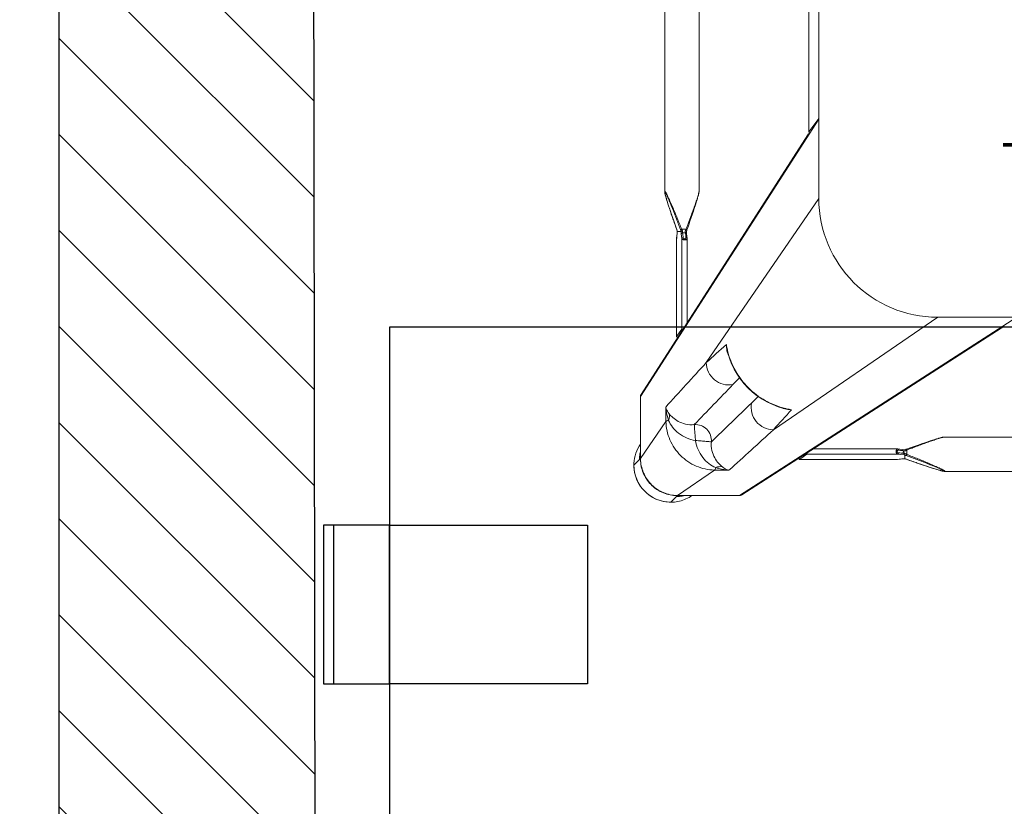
# Model space of a CAD drawing. Header units: millimetres. Extents: x 2950152 to 2989892, y -490837 to -470506.
# Tile 50 of 57: x 2971170 to 2971543, y -478019 to -477721. Entities that reach past the tile are written whole.
import ezdxf

# ---------------------------------------------------------------- set-up
doc = ezdxf.new("R2010")
doc.units = ezdxf.units.MM
doc.header["$LTSCALE"] = 1000
doc.header["$MEASUREMENT"] = 0
doc.linetypes.add('HIDDEN2', pattern=[4.7625, 3.175, -1.5875])
doc.layers.get('0').update_dxf_attribs({"linetype": 'CONTINUOUS'})
for name, color, linetype in [('Kian Description', 3, 'CONTINUOUS'), ('Kian Furn 02', 253, 'CONTINUOUS'), ('LV_FURNITURE', 8, 'CONTINUOUS'), ('LV_HATCH', 253, 'CONTINUOUS'), ('LV_WALLS', 1, 'CONTINUOUS')]:
    doc.layers.add(name, color=color, linetype=linetype)
doc.styles.add('MtXpl_Microsoft_YaHe', font='Microsoft YaHei.ttf')

# ---------------------------------------------------------------- blocks, each defined once
blk = doc.blocks.new('LV1C')
at = {"color": 0}
for p, q in [((625, 0), (625, 600)), ((0, 0), (625, 0))]:
    blk.add_line(p, q, dxfattribs=at)
blk.add_lwpolyline([(625, 75), (650, 75), (650, 135), (625, 135)], close=True)
at = {"layer": 'Kian Furn 02', "linetype": 'HIDDEN2', "ltscale": 5}
for p, q in [((550, 135), (625, 135)), ((550, 75), (550, 135)), ((646, 135), (646, 75)), ((625, 75), (550, 75))]:
    blk.add_line(p, q, dxfattribs=at)
blk = doc.blocks.new('SV2W-A')
at = {"color": 0, "linetype": 'Continuous', "lineweight": 15}
for p, q in [((-296.63, -17.09), (-296.63, -227.09)), ((-354.97, -19.68), (-354.97, -224.51)), ((-341.97, -19.68), (-341.97, -224.51)), ((-300.37, -42.33), (-300.37, -201.86)), ((-300.36, -42.33), (-300.36, -201.86)), ((-296.63, -197.09), (-364.11, -302.09)), ((-296.63, -196.83), (-300.36, -201.86)), ((-300.75, -203.05), (-363.88, -301.28)), ((-300.36, -201.86), (-300.37, -201.88)), ((-354.97, -224.5), (-354.97, -224.5)), ((-354.65, -226.06), (-354.59, -226.29)), ((-354.59, -226.29), (-354.52, -226.52)), ((-354.52, -226.52), (-354.45, -226.77)), ((-354.45, -226.77), (-354.34, -227.15)), ((-354.34, -227.15), (-354.22, -227.55)), ((-342.72, -227.55), (-342.6, -227.15)), ((-342.6, -227.15), (-342.49, -226.77)), ((-342.49, -226.77), (-342.42, -226.52)), ((-342.42, -226.52), (-342.35, -226.29)), ((-342.35, -226.29), (-342.29, -226.06)), ((-342.29, -226.06), (-342.23, -225.84)), ((-341.97, -224.5), (-341.97, -224.5)), ((-296.63, -227.09), (-339.25, -289.28)), ((-354.22, -227.55), (-354.1, -227.96)), ((-354.1, -227.96), (-353.92, -228.54)), ((-353.92, -228.54), (-353.73, -229.13)), ((-353.73, -229.13), (-353.48, -229.91)), ((-353.48, -229.91), (-353.16, -230.89)), ((-353.16, -230.89), (-352.82, -231.92)), ((-344.12, -231.92), (-343.78, -230.89)), ((-343.78, -230.89), (-343.46, -229.91)), ((-343.46, -229.91), (-343.21, -229.14)), ((-343.21, -229.14), (-343.02, -228.54)), ((-343.02, -228.54), (-342.84, -227.96)), ((-342.84, -227.96), (-342.72, -227.55)), ((-352.82, -231.92), (-352.4, -233.19)), ((-352.4, -233.19), (-351.93, -234.54)), ((-351.93, -234.54), (-351.44, -235.98)), ((-345.43, -235.77), (-344.94, -234.35)), ((-344.94, -234.35), (-344.48, -233.01)), ((-344.48, -233.01), (-344.12, -231.92)), ((-351.44, -235.98), (-350.9, -237.52)), ((-350.9, -237.52), (-350.37, -239.03)), ((-346.58, -239.03), (-346.37, -238.44)), ((-346.37, -238.44), (-345.88, -237.07)), ((-345.88, -237.07), (-345.43, -235.77)), ((-350.33, -241.16), (-350.45, -242.25)), ((-350.45, -242.31), (-350.43, -242.12)), ((-350.43, -242.12), (-350.36, -241.52)), ((-350.4, -238.93), (-350.4, -238.93)), ((-350.36, -241.52), (-350.32, -241.12)), ((-350.27, -240.63), (-350.33, -241.16)), ((-350.32, -241.12), (-350.25, -240.53)), ((-350.25, -240.47), (-350.27, -240.63)), ((-350.25, -240.47), (-350.25, -240.53)), ((-350.19, -239.73), (-350.2, -239.96)), ((-350.18, -239.56), (-350.19, -239.73)), ((-350.18, -239.58), (-350.18, -239.58)), ((-350.17, -239.59), (-348.76, -239.59)), ((-348.68, -240.53), (-348.47, -242.31)), ((-348.55, -238.76), (-346.89, -238.76)), ((-347.12, -240.18), (-348.17, -240.18)), ((-347.09, -240.52), (-347.12, -240.18)), ((-347.02, -241.07), (-347.09, -240.52)), ((-346.92, -241.96), (-347.02, -241.07)), ((-346.76, -239.58), (-346.71, -239.41)), ((-346.58, -241.43), (-346.69, -240.47)), ((-346.49, -242.25), (-346.58, -241.43)), ((-350.45, -242.25), (-350.46, -242.32)), ((-350.46, -242.32), (-350.46, -242.37)), ((-350.46, -242.37), (-350.46, -279.44)), ((-350.45, -242.25), (-350.45, -279.43)), ((-348.47, -276.63), (-348.47, -242.31)), ((-346.48, -274.2), (-346.48, -242.37)), ((-326.63, -339.57), (-221.63, -272.09)), ((-251.63, -272.09), (-313.82, -314.71)), ((-251.63, -272.09), (-41.63, -272.09)), ((-350.45, -279.43), (-350.46, -279.45)), ((-350.45, -279.43), (-348.47, -276.63)), ((-325.82, -339.34), (-227.59, -276.22)), ((-331.27, -284.72), (-331.09, -285.48)), ((-331.27, -284.72), (-331.27, -284.72)), ((-364.11, -312.09), (-364.11, -302.09)), ((-354.57, -306.1), (-354.49, -311.53)), ((-309.89, -306.58), (-309.26, -306.74)), ((-309.26, -306.73), (-309.26, -306.73)), ((-364.14, -312.15), (-364.14, -325.61)), ((-354.49, -311.53), (-364.11, -325.56)), ((-364.11, -325.56), (-364.11, -312.09)), ((-259.06, -320.46), (-260.49, -320.96)), ((-257.71, -320), (-259.06, -320.46)), ((-256.44, -319.58), (-257.71, -320)), ((-255.41, -319.24), (-256.44, -319.58)), ((-254.44, -318.92), (-255.41, -319.24)), ((-253.66, -318.67), (-254.44, -318.92)), ((-253.06, -318.48), (-253.66, -318.67)), ((-252.49, -318.3), (-253.06, -318.48)), ((-252.08, -318.18), (-252.49, -318.3)), ((-251.68, -318.06), (-252.08, -318.18)), ((-250.93, -317.84), (-251.17, -317.91)), ((-250.7, -317.78), (-250.93, -317.84)), ((-249.04, -317.43), (-44.21, -317.43)), ((-249.04, -317.43), (-249.04, -317.43)), ((-303.96, -325.92), (-301.17, -323.94)), ((-266.85, -323.94), (-301.17, -323.94)), ((-266.91, -321.94), (-298.74, -321.94)), ((-264.32, -324.23), (-266.85, -323.94)), ((-264.15, -322.26), (-266.79, -321.95)), ((-264.82, -322.57), (-264.41, -322.62)), ((-264.71, -323.24), (-264.71, -322.98)), ((-262.02, -321.49), (-263.47, -322)), ((-262.77, -322.15), (-263.3, -322.35)), ((-263.3, -322.35), (-263.3, -324.01)), ((-260.49, -320.96), (-262.02, -321.49)), ((-366.61, -328.09), (-364.48, -325.96)), ((-364.3, -325.76), (-364.5, -325.96)), ((-303.98, -325.92), (-266.91, -325.92)), ((-303.98, -325.92), (-303.96, -325.92)), ((-266.79, -325.92), (-303.96, -325.92)), ((-266.91, -325.92), (-266.85, -325.92)), ((-266.79, -325.91), (-266.85, -325.92)), ((-266.85, -325.92), (-266.79, -325.92)), ((-266.06, -325.82), (-266.79, -325.91)), ((-266.79, -325.92), (-266.22, -325.85)), ((-266.22, -325.85), (-265.66, -325.79)), ((-265.66, -325.78), (-266.06, -325.82)), ((-265.66, -325.79), (-265.01, -325.71)), ((-265.26, -325.73), (-265.66, -325.78)), ((-265.07, -325.71), (-265.26, -325.73)), ((-265.01, -325.71), (-265.07, -325.71)), ((-265.01, -325.71), (-264.86, -325.69)), ((-264.13, -324.25), (-264.32, -324.23)), ((-264.13, -325.63), (-264.13, -324.25)), ((-264.12, -325.64), (-264.12, -325.64)), ((-263.52, -325.84), (-262.25, -326.29)), ((-263.47, -325.86), (-263.47, -325.86)), ((-262.25, -326.29), (-260.92, -326.76)), ((-260.92, -326.76), (-259.66, -327.2)), ((-259.66, -327.2), (-258.27, -327.67)), ((-258.27, -327.67), (-256.97, -328.11)), ((-336.06, -329.95), (-350.1, -339.57)), ((-336.06, -329.95), (-330.64, -330.03)), ((-256.97, -328.11), (-255.92, -328.46)), ((-255.92, -328.46), (-254.92, -328.79)), ((-254.92, -328.79), (-254.12, -329.05)), ((-254.12, -329.05), (-253.36, -329.29)), ((-253.36, -329.29), (-252.77, -329.48)), ((-252.77, -329.48), (-252.21, -329.65)), ((-252.21, -329.65), (-251.81, -329.77)), ((-251.81, -329.77), (-251.42, -329.88)), ((-251.42, -329.88), (-251.17, -329.95)), ((-251.17, -329.95), (-250.93, -330.02)), ((-250.93, -330.02), (-250.7, -330.09)), ((-250.7, -330.09), (-250.48, -330.15)), ((-250.48, -330.15), (-250.27, -330.2)), ((-249.04, -330.43), (-249.04, -330.43)), ((-249.04, -330.43), (-44.21, -330.43)), ((-352.63, -342.07), (-350.5, -339.94)), ((-350.14, -339.61), (-350.5, -339.96)), ((-350.1, -339.57), (-326.63, -339.57)), ((-349.88, -339.64), (-350.1, -339.64)), ((-349.47, -339.63), (-349.25, -339.62)), ((-336.69, -339.61), (-348.3, -339.61))]:
    blk.add_line(p, q, dxfattribs=at)
for points in [[(-354.97, -224.5), (-354.97, -224.55), (-354.97, -224.6), (-354.96, -224.66), (-354.95, -224.73), (-354.95, -224.79), (-354.93, -224.86), (-354.92, -224.93), (-354.91, -225.01), (-354.89, -225.09), (-354.87, -225.17), (-354.85, -225.26)], [(-354.85, -225.26), (-354.83, -225.35), (-354.81, -225.44), (-354.79, -225.54), (-354.76, -225.64), (-354.74, -225.74), (-354.71, -225.84), (-354.65, -226.06)], [(-342.23, -225.84), (-342.2, -225.74), (-342.18, -225.64), (-342.15, -225.54), (-342.13, -225.44), (-342.11, -225.35), (-342.09, -225.26), (-342.07, -225.17), (-342.05, -225.09), (-342.04, -225.01), (-342.02, -224.93), (-342.01, -224.86), (-342, -224.79), (-341.99, -224.73), (-341.98, -224.66), (-341.97, -224.6), (-341.97, -224.55), (-341.97, -224.5)], [(-350.37, -239.03), (-350.3, -239.22), (-350.23, -239.41), (-350.18, -239.58)], [(-350.2, -239.96), (-350.22, -240.17), (-350.23, -240.36), (-350.25, -240.47)], [(-346.69, -240.47), (-346.71, -240.36), (-346.72, -240.17), (-346.74, -239.96), (-346.75, -239.73), (-346.76, -239.56)], [(-346.71, -239.41), (-346.64, -239.22), (-346.58, -239.03)], [(-346.48, -242.37), (-346.48, -242.33), (-346.49, -242.25)], [(-331.09, -285.48), (-330.45, -287.6), (-329.64, -289.68), (-328.68, -291.7), (-327.56, -293.64), (-326.29, -295.5), (-324.88, -297.26), (-323.35, -298.91), (-321.69, -300.44), (-319.92, -301.84), (-318.06, -303.1), (-316.11, -304.2), (-314.09, -305.16), (-312.01, -305.95), (-309.89, -306.58)], [(-251.17, -317.91), (-251.3, -317.95), (-251.68, -318.06)], [(-249.04, -317.43), (-249.08, -317.43), (-249.14, -317.44), (-249.2, -317.44), (-249.26, -317.45), (-249.33, -317.46), (-249.4, -317.47), (-249.47, -317.48), (-249.54, -317.5), (-249.62, -317.51), (-249.71, -317.53), (-249.79, -317.55), (-249.88, -317.57), (-249.97, -317.59), (-250.07, -317.62), (-250.17, -317.64), (-250.27, -317.67), (-250.37, -317.69), (-250.48, -317.72), (-250.7, -317.78)], [(-266.79, -321.95), (-266.87, -321.94), (-266.91, -321.94)], [(-263.97, -322.18), (-264.21, -322.26), (-264.23, -322.26)], [(-263.47, -322), (-263.72, -322.09), (-263.97, -322.18)], [(-264.86, -325.69), (-264.66, -325.68), (-264.45, -325.66)], [(-264.45, -325.66), (-264.22, -325.65), (-264.1, -325.64)], [(-264.12, -325.64), (-264.1, -325.65), (-263.91, -325.71)], [(-263.91, -325.71), (-263.71, -325.78), (-263.52, -325.84)], [(-250.27, -330.2), (-250.17, -330.23), (-250.07, -330.25), (-249.97, -330.27), (-249.88, -330.3), (-249.79, -330.32)], [(-249.79, -330.32), (-249.71, -330.34), (-249.62, -330.35), (-249.54, -330.37), (-249.47, -330.38), (-249.4, -330.4), (-249.33, -330.41), (-249.26, -330.42), (-249.2, -330.42), (-249.14, -330.43), (-249.08, -330.43), (-249.04, -330.43)]]:
    blk.add_lwpolyline(points, dxfattribs=at)
for centre, radius, start, end in [((-251.63, -227.09), 45, 180, 270), ((-375.07, -247.72), 26.2, 18.5694, 19.6049), ((-373.45, -247.18), 24.49, 18.051, 18.5687), ((-367.05, -238.9), 16.88, 357.0641, 357.6759), ((-323.68, -229.64), 26.98, 200.1485, 201.6429), ((-330, -229.53), 20.72, 206.4506, 208.295), ((-322.96, -250.38), 26.6, 154.3575, 155.5098), ((-311.23, -255.95), 39.59, 154.2603, 154.433), ((-1488.38, 986.1), 1716.72, 312.01918, 312.36216), ((-303.41, -278.11), 28.55, 188.6076, 192.8248), ((-315.37, -281.05), 16.32, 184.6716, 192.9875), ((-303.14, -278.05), 28.83, 192.8187, 193.4009), ((-321.96, -282.77), 9.64, 196.6319, 205.2458), ((2352.86, -2757.36), 3652.24, 137.4859, 137.84284), ((6239.67, -6642.73), 9132.92, 135.992162, 136.124366), ((533.51, -1130.99), 1199.48, 135.81604, 135.98775), ((-362.7, -302.04), 1.4, 147.3901, 150.7628), ((-6615.6, 6210.58), 9058.45, 313.875091, 314.008381), ((-1155.71, 558.24), 1199.74, 314.01228, 314.18381), ((857.79, -1369.78), 1576.66, 137.62265, 137.99608), ((-307.31, -297.42), 9.64, 244.8369, 253.365), ((-302.59, -278.59), 28.83, 256.6036, 257.3408), ((-305.59, -290.84), 16.31, 257.0122, 265.3188), ((-302.64, -278.86), 28.56, 257.3353, 261.3875), ((-2711.65, 2300.55), 3548.12, 312.14906, 312.5165), ((-352.78, -328.05), 13.87, 145.025, 177.2496), ((-350.5, -325.9), 13.98, 167.6002, 175.417), ((-254.63, -300.3), 25.74, 248.146, 249.0892), ((-279.2, -289.39), 36.6, 295.327, 295.7487), ((-352.71, -328.06), 13.94, 177.2323, 182.568), ((-350.56, -325.9), 13.92, 175.4148, 179.399), ((-350.65, -325.9), 13.83, 179.4023, 180.2846), ((-350.13, -325.64), 14.01, 179.8531, 180.469), ((-350.12, -325.64), 14.02, 180.4691, 181.3029), ((-350.2, -325.51), 13.91, 180.2057, 180.3862), ((-350.19, -325.51), 13.92, 180.3862, 181.002), ((-264.14, -333.63), 7.98, 96.256, 96.6642), ((-263.43, -342.54), 16.92, 92.3246, 92.9034), ((-272.22, -350.42), 26.08, 70.3973, 71.9235), ((-254.08, -298.87), 27.27, 249.0791, 249.8493), ((-352.63, -328.09), 14, 179.9994, 270.0006), ((-352.6, -328.05), 14.05, 182.5915, 225.0299), ((-352.59, -328.06), 14.05, 224.9701, 267.4085), ((-352.6, -328.17), 13.94, 267.432, 272.7677), ((-352.6, -328.21), 13.9, 272.7783, 294.1428), ((-350.18, -325.58), 14.02, 266.524, 268.3651), ((-350.05, -325.61), 13.96, 266.0899, 267.968), ((-350.18, -325.59), 14.02, 268.3649, 270.1468), ((-350.05, -325.64), 13.93, 267.9679, 269.7939), ((-350.43, -326.03), 13.91, 269.7212, 274.5867), ((-350.44, -325.96), 13.98, 274.583, 282.3998), ((-348.3, -363.51), 23.91, 90.0085, 90.5994), ((-352.59, -328.24), 13.87, 294.1743, 304.9746), ((-326.57, -338.16), 1.4, 299.2372, 302.6099)]:
    blk.add_arc(centre, radius, start, end, dxfattribs=at)
for centre, major_axis, ratio, start_param, end_param in [((-297.97, -199.97), (0, 1.01), 0.981142, -4.712389, -4.167288), ((-298.87, -201.86), (1.5, 0.03), 0.156004, 3.141059, 4.025198), ((-226.39, -274.33), (0.03, 1.5), 0.156004, -4.025183, -3.141059), ((-349.46, -279.43), (1, 0.02), 0.16329, -3.139768, -2.066031), ((-347.48, -276.63), (1, 0.02), 0.16329, 2.061212, 3.021519), ((-301.17, -322.94), (0.02, 1), 0.16329, -3.021519, -2.061212), ((-303.96, -324.92), (0.02, 1), 0.16329, -4.217155, -3.143418), ((-336.84, -329.64), (0, 10), 0.182662, -3.059139, -3.024736)]:
    blk.add_ellipse(centre, major_axis=major_axis, ratio=ratio, start_param=start_param, end_param=end_param, dxfattribs=at)
for points, start_tangent, end_tangent in [([(-300.83, -203.62), (-300.6, -202.81)], (-0.021147, 0.999776), (0.538874, 0.842386)), ([(-300.6, -202.81), (-299.96, -202.27)], (0.538874, 0.842386), (0.916171, 0.400787)), ([(-354.97, -224.5), (-354.97, -224.46), (-354.95, -224.41), (-354.93, -224.39)], (0.004076, 0.999992), (0.999938, -0.011158)), ([(-354.87, -225.17), (-354.91, -224.95), (-354.93, -224.78), (-354.94, -224.65), (-354.92, -224.57)], (-0.204521, 0.978862), (0.588159, 0.808745)), ([(-354.93, -224.39), (-354.89, -224.41), (-354.84, -224.45), (-354.78, -224.52), (-354.71, -224.62), (-354.55, -224.87), (-354.38, -225.19), (-354.19, -225.56), (-353.99, -225.95), (-353.79, -226.37), (-353.59, -226.8), (-353.17, -227.71), (-352.75, -228.66), (-352.32, -229.63), (-351.9, -230.61), (-351.47, -231.61), (-351.05, -232.62), (-350.21, -234.65), (-349.37, -236.7), (-348.55, -238.76)], (0.999986, 0.00525), (0.369432, -0.929258)), ([(-354.92, -224.57), (-354.9, -224.56)], (0.588159, 0.808745), (0.999962, -0.008751)), ([(-354.9, -224.56), (-354.86, -224.58), (-354.81, -224.63), (-354.75, -224.71), (-354.68, -224.81), (-354.53, -225.09), (-354.36, -225.42), (-354.18, -225.8), (-354, -226.2), (-353.81, -226.63), (-353.62, -227.07), (-353.23, -227.99), (-352.84, -228.93), (-352.45, -229.9), (-352.06, -230.87), (-351.68, -231.86), (-351.29, -232.86), (-350.52, -234.87), (-349.76, -236.9), (-349.01, -238.93)], (0.999989, 0.004587), (0.344509, -0.938783)), ([(-350.4, -238.93), (-351.68, -235.28), (-352.3, -233.47), (-352.9, -231.68), (-353.48, -229.91), (-354.02, -228.19), (-354.51, -226.56), (-354.71, -225.82), (-354.87, -225.17)], (-0.335384, 0.942082), (-0.204521, 0.978862)), ([(-346.89, -238.76), (-346.14, -236.79), (-345.4, -234.83), (-344.68, -232.88), (-343.98, -230.95), (-343.32, -229.07), (-343.01, -228.16), (-342.71, -227.27), (-342.45, -226.42), (-342.21, -225.63), (-342.12, -225.28), (-342.04, -224.96), (-341.99, -224.7), (-341.97, -224.5)], (0.359834, 0.933016), (-0.001112, 0.999999)), ([(-350.25, -240.53), (-350.24, -240.46), (-350.22, -240.25)], (0.116111, 0.993236), (0.086204, 0.996277)), ([(-350.22, -240.25), (-350.21, -240.13), (-350.19, -239.76)], (0.086204, 0.996277), (0.051277, 0.998684)), ([(-350.17, -239.59), (-350.18, -239.59), (-350.18, -239.58)], (-0.999997, 0.002385), (-0.335043, 0.942203)), ([(-348.55, -238.76), (-348.86, -238.88), (-349.01, -238.93)], (-0.938767, -0.344553), (-0.925511, -0.378721)), ([(-348.75, -239.58), (-348.75, -239.59), (-348.76, -239.59)], (-0.335488, -0.942045), (-1, -0.00066)), ([(-348.24, -239.35), (-348.42, -239.4), (-348.58, -239.46), (-348.7, -239.52), (-348.75, -239.58)], (-0.983623, -0.180239), (-0.33539, -0.942079)), ([(-348.75, -239.58), (-348.74, -239.84), (-348.68, -240.53)], (0.040503, -0.999179), (0.116382, -0.993204)), ([(-348.17, -240.18), (-348.35, -240.21), (-348.52, -240.29), (-348.63, -240.4), (-348.68, -240.53)], (-0.999304, -0.037304), (-0.11549, -0.993309)), ([(-347.96, -241.96), (-348.14, -241.99), (-348.31, -242.07), (-348.42, -242.18), (-348.47, -242.31)], (-0.999565, -0.029499), (-0.115609, -0.993295)), ([(-348.24, -239.35), (-348.23, -239.58), (-348.17, -240.18)], (0.045036, -0.998985), (0.139178, -0.990267)), ([(-348.17, -240.18), (-347.96, -241.96)], (0.119949, -0.99278), (0.118392, -0.992967)), ([(-347.96, -241.96), (-347.91, -242.13), (-347.79, -242.28), (-347.61, -242.4), (-347.38, -242.44), (-347.16, -242.4), (-347.01, -242.28), (-346.93, -242.13), (-346.92, -241.96)], (0.118387, -0.992968), (-0.113643, 0.993522)), ([(-347.12, -240.18), (-347.14, -240), (-347.17, -239.35)], (-0.093423, 0.995627), (-0.027573, 0.99962)), ([(-347.17, -239.35), (-346.88, -239.44), (-346.79, -239.5), (-346.76, -239.56)], (0.983418, -0.181353), (0.047174, -0.998887)), ([(-347.12, -240.18), (-346.96, -240.2), (-346.83, -240.27), (-346.74, -240.36), (-346.69, -240.47)], (0.999291, -0.037637), (0.121036, -0.992648)), ([(-346.92, -241.96), (-346.76, -241.98), (-346.62, -242.05), (-346.53, -242.14), (-346.49, -242.25)], (0.999559, -0.029703), (0.119096, -0.992883)), ([(-346.89, -238.76), (-346.75, -238.82), (-346.63, -238.87), (-346.59, -238.89), (-346.56, -238.91), (-346.55, -238.92), (-346.54, -238.93)], (0.935298, -0.353861), (-0.311242, -0.950331)), ([(-350.46, -242.37), (-350.45, -242.31)], (0.00041, 1), (0.227044, 0.973885)), ([(-348.47, -242.31), (-348.37, -242.49), (-348.14, -242.64), (-347.82, -242.75), (-347.43, -242.8), (-347.05, -242.77), (-346.74, -242.68), (-346.63, -242.61), (-346.54, -242.54), (-346.5, -242.46), (-346.48, -242.37)], (0.227467, -0.973786), (0.002962, 0.999996)), ([(-227.35, -276.06), (-226.81, -275.43)], (0.842386, 0.538874), (0.400807, 0.916163)), ([(-228.16, -276.29), (-227.35, -276.06)], (0.999776, -0.021147), (0.842386, 0.538874)), ([(-331.19, -285.53), (-331.39, -284.77), (-331.63, -282.38)], (-0.287117, 0.957895), (0.005292, 0.999986)), ([(-309.27, -306.64), (-316.82, -303.68), (-323.3, -298.77), (-328.22, -292.29), (-331.18, -284.73)], (-0.972791, 0.231685), (-0.231761, 0.972773)), ([(-339.25, -289.28), (-338.4, -292.87), (-336.11, -295.77), (-332.81, -297.44), (-329.14, -297.57)], (0.014825, -0.99989), (0.983095, 0.183098)), ([(-364.11, -302.09), (-363.92, -301.35)], (-0.021147, 0.999776), (0.488372, 0.872635)), ([(-313.82, -314.71), (-317.4, -313.86), (-320.31, -311.57), (-321.98, -308.28), (-322.11, -304.6)], (-0.99989, 0.014824), (0.183096, 0.983095)), ([(-354.57, -306.1), (-354.37, -306.73), (-353.28, -308.6)], (0.260301, -0.965527), (0.618447, -0.785826)), ([(-354.57, -306.11), (-354.43, -307.37), (-353.53, -311.13)], (0.0867, -0.996234), (0.319704, -0.947517)), ([(-353.53, -311.13), (-353.2, -309.83), (-353.28, -308.59)], (0.373525, 0.92762), (-0.238599, 0.971118)), ([(-353.28, -308.6), (-351.91, -310.07), (-349.86, -311.51), (-347.1, -312.54), (-343.76, -312.75)], (0.62019, -0.784452), (0.995092, 0.098955)), ([(-306.92, -307.1), (-307.73, -307.07), (-310.07, -306.65)], (-0.999986, -0.005311), (-0.957888, 0.287143)), ([(-364.14, -312.15), (-364.11, -312.09)], (0.412197, 0.911095), (0.541795, 0.840511)), ([(-354.49, -311.53), (-354.36, -311.43), (-354.16, -311.33), (-353.53, -311.13)], (0.668755, 0.743483), (0.971581, 0.236707)), ([(-354.49, -311.53), (-352.98, -318.49), (-348.95, -324.41), (-343.02, -328.44), (-336.06, -329.95)], (0.01725, -0.999851), (0.999852, -0.017219)), ([(-353.53, -311.13), (-352, -313.69), (-349.7, -316.02), (-346.72, -317.78), (-343.29, -318.75)], (0.411135, -0.911574), (0.988934, -0.148359)), ([(-343.76, -312.75), (-341.22, -313.11), (-339.05, -314.51), (-337.65, -316.68), (-337.29, -319.23)], (0.997201, 0.074771), (-0.074771, -0.997201)), ([(-343.29, -318.75), (-343.48, -316.61), (-343.56, -315.62), (-343.63, -314.74), (-343.7, -313.99), (-343.73, -313.4), (-343.74, -312.97), (-343.75, -312.84), (-343.76, -312.75)], (-0.130574, 0.991439), (-0.397057, 0.917794)), ([(-343.29, -318.75), (-342.32, -322.18), (-340.56, -325.16), (-338.23, -327.47), (-335.67, -328.99)], (0.14814, -0.988966), (0.911624, -0.411025)), ([(-343.29, -318.75), (-341.15, -318.94), (-340.16, -319.02), (-339.28, -319.1), (-338.53, -319.16), (-337.93, -319.2), (-337.51, -319.2), (-337.37, -319.21), (-337.29, -319.23)], (0.991435, -0.130599), (0.917848, -0.396932)), ([(-337.29, -319.23), (-337.08, -322.56), (-336.04, -325.32), (-334.61, -327.37), (-333.13, -328.74)], (-0.098992, -0.995088), (0.78457, -0.62004)), ([(-249.04, -317.43), (-249.23, -317.45), (-249.48, -317.5), (-249.78, -317.57), (-250.12, -317.66), (-250.87, -317.88), (-251.69, -318.14), (-252.54, -318.42), (-253.42, -318.72), (-255.23, -319.35), (-257.09, -320.02), (-258.97, -320.71), (-260.86, -321.42), (-262.77, -322.15)], (-0.999999, 0.001275), (-0.933497, -0.358586)), ([(-266.85, -323.94), (-267.02, -323.83), (-267.18, -323.61), (-267.29, -323.28), (-267.33, -322.89), (-267.31, -322.51), (-267.22, -322.2), (-267.15, -322.09), (-267.08, -322.01), (-267, -321.96), (-266.91, -321.94)], (-0.973769, 0.227537), (0.999998, 0.001913)), ([(-266.5, -323.42), (-266.66, -323.37), (-266.82, -323.25), (-266.93, -323.07), (-266.98, -322.84), (-266.93, -322.62), (-266.82, -322.47), (-266.66, -322.4), (-266.5, -322.38)], (-0.992967, 0.118395), (0.99353, -0.113571)), ([(-266.85, -323.94), (-266.72, -323.88), (-266.6, -323.77), (-266.53, -323.61), (-266.5, -323.42)], (0.993295, 0.115609), (0.029499, 0.999565)), ([(-266.79, -321.95), (-266.75, -321.96), (-266.63, -322.03)], (0.992883, -0.119095), (0.700914, -0.713246)), ([(-266.63, -322.03), (-266.59, -322.07), (-266.52, -322.22)], (0.700914, -0.713246), (0.282291, -0.959329)), ([(-266.52, -322.22), (-266.5, -322.38)], (0.282291, -0.959329), (0.029703, -0.999559)), ([(-266.5, -322.38), (-264.82, -322.57)], (0.993521, -0.113646), (0.993656, -0.112462)), ([(-264.41, -323.67), (-266.5, -323.42)], (-0.992731, 0.120357), (-0.992967, 0.118392)), ([(-263.54, -322.47), (-264.17, -322.75), (-264.71, -322.98)], (-0.903956, -0.427625), (-0.939721, -0.341942)), ([(-264.71, -322.98), (-264.48, -322.71), (-264.41, -322.62)], (0.667444, 0.74466), (0.662044, 0.749465)), ([(-264.71, -323.24), (-264.05, -323.61), (-263.3, -324.01)], (0.857811, -0.513965), (0.89551, -0.445042)), ([(-264.41, -323.67), (-264.71, -323.24)], (-0.5842, 0.81161), (-0.594033, 0.804441)), ([(-264.36, -322.56), (-264.41, -322.62)], (-0.522581, -0.85259), (-0.662043, -0.749465)), ([(-264.41, -323.67), (-264.29, -323.99), (-264.21, -324.19)], (0.584199, -0.81161), (0.839827, -0.542855)), ([(-264.23, -322.26), (-264.27, -322.29), (-264.28, -322.32), (-264.29, -322.36), (-264.31, -322.45), (-264.36, -322.56)], (-0.95039, -0.311061), (-0.522581, -0.85259)), ([(-264.21, -324.19), (-264.15, -324.23), (-264.14, -324.24), (-264.13, -324.25)], (0.839827, -0.542855), (-0.000004, -1)), ([(-263.3, -322.35), (-263.36, -322.21), (-263.41, -322.1), (-263.43, -322.06), (-263.45, -322.03), (-263.46, -322.01), (-263.47, -322)], (-0.353863, 0.935297), (-0.9503, -0.311336)), ([(-263.3, -324.01), (-263.41, -324.32), (-263.47, -324.47)], (-0.344552, -0.938767), (-0.378696, -0.925521)), ([(-263.3, -324.01), (-261.24, -324.84), (-259.19, -325.67), (-257.15, -326.51), (-256.15, -326.94), (-255.15, -327.36), (-254.16, -327.79), (-253.19, -328.21), (-252.25, -328.63), (-251.34, -329.05), (-250.9, -329.26), (-250.49, -329.46), (-250.09, -329.65), (-249.73, -329.84), (-249.41, -330.02), (-249.16, -330.17), (-249.06, -330.24), (-248.99, -330.3), (-248.94, -330.35), (-248.93, -330.39)], (0.929258, -0.36943), (-0.007184, -0.999974)), ([(-364.27, -325.72), (-364.3, -325.76)], (-0.366739, -0.930324), (-0.707107, -0.707107)), ([(-364.14, -324.81), (-364.21, -325.4), (-364.24, -325.6), (-364.27, -325.72)], (-0.105593, -0.994409), (-0.366739, -0.930324)), ([(-364.14, -325.61), (-364.11, -325.56)], (0.545324, 0.838225), (0.677451, 0.735568)), ([(-351.03, -339.58), (-356.03, -338.32), (-360.24, -335.33), (-363.07, -331.01), (-364.14, -325.96)], (-0.99816, 0.060632), (-0.022737, 0.999741)), ([(-351, -339.54), (-356.02, -338.23), (-360.23, -335.19), (-363.05, -330.83), (-364.11, -325.75)], (-0.997672, 0.068188), (-0.017487, 0.999847)), ([(-266.85, -325.92), (-266.91, -325.92)], (-0.973777, -0.227505), (-1, -0.000171)), ([(-264.29, -325.65), (-264.49, -325.66), (-265.01, -325.7)], (-0.998714, -0.050704), (-0.994039, -0.10903)), ([(-264.12, -325.64), (-264.12, -325.64), (-264.13, -325.63)], (-0.942053, 0.335465), (-0.000699, 1)), ([(-263.47, -324.47), (-261.44, -325.22), (-259.41, -325.98), (-257.4, -326.75), (-256.4, -327.14), (-255.41, -327.53), (-254.43, -327.92), (-253.47, -328.31), (-252.52, -328.69), (-251.61, -329.08), (-251.17, -329.27), (-250.74, -329.46), (-250.34, -329.65), (-249.96, -329.82), (-249.63, -329.99), (-249.35, -330.15), (-249.25, -330.21), (-249.17, -330.27), (-249.12, -330.32), (-249.1, -330.36)], (0.938783, -0.344508), (-0.005917, -0.999982)), ([(-249.71, -330.33), (-250.36, -330.17), (-251.11, -329.97), (-252.73, -329.48), (-254.45, -328.94), (-256.22, -328.36), (-258.01, -327.76), (-259.82, -327.14), (-263.47, -325.86)], (-0.978676, 0.205408), (-0.942082, 0.335383)), ([(-335.67, -328.99), (-335.86, -329.62), (-335.96, -329.82), (-336.06, -329.95)], (-0.236709, -0.97158), (-0.743483, -0.668755)), ([(-335.67, -328.99), (-334.36, -328.66), (-333.13, -328.74)], (0.927588, 0.373604), (0.971005, -0.239059)), ([(-335.67, -328.99), (-334.42, -329.37), (-330.64, -330.03)], (0.947516, -0.319709), (0.996233, -0.086715)), ([(-333.13, -328.74), (-332.51, -329.19), (-330.64, -330.03)], (0.785832, -0.61844), (0.965483, -0.260466)), ([(-249.3, -330.4), (-249.39, -330.39), (-249.71, -330.33)], (-0.995831, 0.091221), (-0.978676, 0.205408)), ([(-249.1, -330.36), (-249.15, -330.4), (-249.22, -330.4), (-249.3, -330.4)], (0.008398, -0.999965), (-0.995831, 0.091221)), ([(-248.93, -330.39), (-248.94, -330.41), (-248.97, -330.43), (-249.04, -330.43)], (0.010617, -0.999944), (-0.999988, -0.004823)), ([(-350.1, -339.57), (-350.14, -339.61)], (-0.710876, -0.703317), (-0.853614, -0.520906)), ([(-349.9, -339.64), (-349.81, -339.64), (-349.47, -339.63)], (0.999996, 0.002901), (0.999481, 0.032219)), ([(-349.25, -339.62), (-349.09, -339.62), (-348.55, -339.61)], (0.999498, 0.031694), (0.999947, 0.010313)), ([(-326.63, -339.57), (-325.89, -339.39)], (0.999776, -0.021147), (0.872635, 0.488372))]:
    blk.add_spline(points, degree=3, dxfattribs=dict(at, start_tangent=start_tangent, end_tangent=end_tangent))
at = {"layer": 'Kian Description', "insert": (-262.99, -166.14), "char_height": 12, "attachment_point": 1, "style": 'MtXpl_Microsoft_YaHe'}
blk.add_mtext_dynamic_manual_height_columns('{\\W5.6252;  }Paris Counter Stool\\P{\\W5.68543;  }(Ash {\\fMicrosoft YaHei|b0|i0|c134|p34;veneer }seat & {\\fMicrosoft YaHei|b0|i0|c134|p34;\\P{\\W8.844449; }Textured white} frame)', width=248.9049, gutter_width=200, heights=[56.96], dxfattribs=at)

msp = doc.modelspace()

# ---------------------------------------------------------------- hatches: boundary and pattern name
at = {"layer": 'LV_HATCH'}
h = msp.add_hatch(dxfattribs=at)
h.set_pattern_fill('ANSI31', color=253, scale=8.1, angle=1170)
h.set_pattern_definition([(135, (3013304.705, -302937.027), (-18.1850186, -18.1850186), [])])
h.paths.add_polyline_path([(2971277.27, -474941.28), (2971284.9, -480338.54), (2971184.9, -480338.54), (2971184.9, -475059.5)])

# ---------------------------------------------------------------- linework, layer by layer
at = {"lineweight": -2}
msp.add_circle((2970013.77, -481719.25), 9117.57, dxfattribs=at)
at = {"layer": 'LV_WALLS', "elevation": 0}
msp.add_lwpolyline([(2971277.27, -474941.28), (2971284.9, -480338.54), (2971184.9, -480338.54), (2971184.9, -475059.5)], close=True, dxfattribs=at)

# ---------------------------------------------------------------- block references
at = {"layer": 'LV_FURNITURE'}
msp.add_blockref('SV2W-A', (2971769.02, -477561.57, 0), dxfattribs=at)
at = {"layer": 'LV_FURNITURE', "rotation": 180}
msp.add_blockref('LV1C', (2971934.89, -477837.4, 0), dxfattribs=at)

doc.saveas('drawing.dxf')
